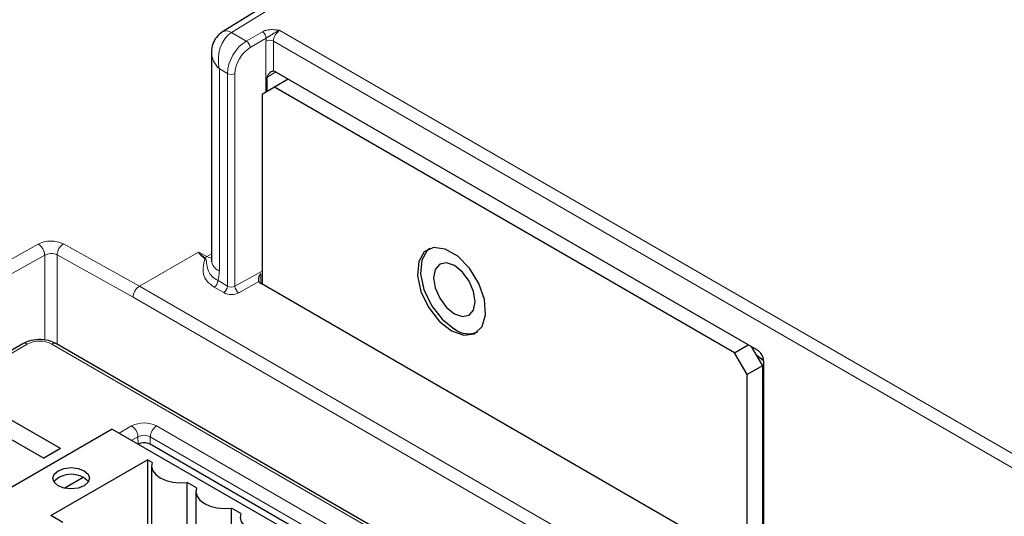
# Paper-space layout 'Blatt2' of a CAD drawing. Header units: millimetres. Extents: x 5 to 418, y 2 to 292.
# Tile 44 of 84: x 94 to 116, y 220 to 231. Entities that reach past the tile are written whole.
import ezdxf

# ---------------------------------------------------------------- set-up
doc = ezdxf.new("R2010")
doc.units = ezdxf.units.MM

psp = doc.layouts.new('Blatt2')

# ---------------------------------------------------------------- linework, layer by layer
at = {"color": 7, "linetype": 'Continuous', "lineweight": 25}
for p, q in [((124.585, 247.131), (98.731, 231.145)), ((98.485, 230.677), (98.485, 226.038)), ((99.726, 230.124), (99.726, 229.809)), ((99.931, 230.244), (110.703, 224.026)), ((99.898, 229.909), (99.616, 229.745)), ((100.205, 230.086), (99.898, 229.909)), ((110.194, 223.965), (99.898, 229.909)), ((99.616, 229.745), (99.616, 225.499)), ((110.36, 219.297), (99.595, 225.511)), ((94.261, 224.166), (87.614, 220.329)), ((127.812, 205.233), (95.014, 224.166)), ((110.194, 223.965), (110.501, 224.142)), ((110.477, 223.475), (110.194, 223.965)), ((110.566, 224.105), (110.816, 223.671)), ((110.844, 223.781), (110.844, 219.572)), ((110.816, 223.671), (110.477, 223.475)), ((110.816, 223.671), (110.816, 219.459)), ((110.477, 219.264), (110.477, 223.475)), ((110.816, 223.425), (110.844, 223.454)), ((95.107, 221.819), (92.986, 223.044)), ((92.612, 222.828), (94.733, 221.603)), ((96.264, 222.258), (93.294, 220.544)), ((96.264, 222.258), (112.103, 213.114)), ((110.844, 222.235), (110.816, 222.219)), ((110.816, 222.055), (110.844, 222.072)), ((110.844, 221.981), (110.816, 221.997)), ((95.107, 221.819), (94.733, 221.603)), ((113.034, 212.726), (97.114, 221.916)), ((94.892, 220.323), (97.056, 221.572)), ((97.16, 221.512), (97.056, 221.572)), ((97.056, 221.572), (97.056, 219.407)), ((97.145, 221.434), (97.145, 219.355)), ((95.615, 221.173), (95.199, 220.933)), ((98.15, 220.941), (97.942, 221.061)), ((97.942, 220.066), (97.942, 221.061)), ((98.135, 220.862), (98.135, 218.784)), ((110.816, 221.017), (110.844, 221.001)), ((99.14, 220.369), (98.932, 220.489)), ((98.932, 219.494), (98.932, 220.489)), ((95.161, 220.168), (94.892, 220.323))]:
    psp.add_line(p, q, dxfattribs=at)
at = {"color": 7, "linetype": 'Continuous', "lineweight": 18}
for p, q in [((124.789, 247.113), (98.936, 231.128)), ((98.936, 231.128), (99.265, 230.938)), ((99.265, 230.938), (99.626, 231.146)), ((99.711, 230.999), (99.35, 230.791)), ((100.016, 231.175), (128.343, 214.822)), ((99.705, 229.797), (99.705, 230.935)), ((128.206, 214.578), (99.873, 230.934)), ((99.873, 230.934), (99.873, 230.264)), ((98.843, 230.211), (98.661, 230.316)), ((98.661, 230.316), (98.661, 225.793)), ((98.843, 225.456), (98.843, 230.211)), ((99.011, 230.21), (99.011, 225.455)), ((99.926, 230.247), (99.726, 230.124)), ((93.165, 225.59), (94.609, 226.396)), ((95.17, 226.399), (96.872, 225.45)), ((94.751, 226.148), (93.307, 225.343)), ((94.751, 224.245), (94.751, 226.148)), ((95.031, 226.152), (95.031, 224.157)), ((96.732, 225.205), (95.031, 226.152)), ((96.872, 225.45), (98.198, 226.216)), ((98.202, 226.217), (98.383, 226.117)), ((98.383, 226.117), (98.485, 226.178)), ((99.011, 225.455), (99.616, 225.792)), ((99.592, 225.732), (99.592, 225.513)), ((98.631, 225.578), (98.843, 225.456)), ((99.545, 225.559), (99.094, 225.307)), ((96.872, 225.45), (127.702, 207.653)), ((98.758, 225.309), (98.547, 225.431)), ((127.559, 207.409), (96.732, 225.205)), ((94.361, 224.157), (87.714, 220.319)), ((127.812, 205.165), (94.914, 224.157)), ((96.422, 222.167), (96.697, 222.326)), ((97.258, 222.326), (113.238, 213.1)), ((96.838, 222.084), (96.702, 222.005)), ((96.841, 221.925), (96.838, 222.084)), ((97.114, 221.916), (97.116, 222.084)), ((113.097, 212.858), (97.116, 222.084))]:
    psp.add_line(p, q, dxfattribs=at)
at = {"color": 7, "linetype": 'Continuous', "lineweight": 25, "flags": 128}
for points in [[(103.858, 224.455), (104.134, 224.355), (104.373, 224.388), (104.542, 224.549), (104.619, 224.816), (104.593, 225.154), (104.468, 225.516), (104.26, 225.854), (103.999, 226.122), (103.718, 226.284), (103.456, 226.318), (103.249, 226.22), (103.124, 226.002), (103.098, 225.694), (103.175, 225.338), (103.344, 224.982), (103.582, 224.673), (103.858, 224.455)], [(103.37, 226.296), (103.316, 226.254), (103.191, 226.037), (103.166, 225.73), (103.242, 225.376), (103.411, 225.021), (103.648, 224.713), (103.923, 224.495)], [(103.923, 224.835), (104.102, 224.773), (104.253, 224.803), (104.354, 224.919), (104.39, 225.105), (104.354, 225.331), (104.253, 225.565), (104.102, 225.769), (103.923, 225.913), (103.745, 225.975), (103.593, 225.946), (103.492, 225.829), (103.457, 225.643), (103.492, 225.417), (103.593, 225.184), (103.745, 224.979), (103.923, 224.835)], [(110.844, 223.782), (110.724, 223.88), (110.684, 223.901)], [(97.16, 221.512), (97.146, 221.418), (97.173, 221.325), (97.238, 221.239), (97.339, 221.164), (97.468, 221.106), (97.618, 221.068), (97.779, 221.053), (97.942, 221.061)], [(95.637, 220.987), (95.503, 220.936), (95.345, 220.917), (95.186, 220.936), (95.052, 220.987), (94.963, 221.065), (94.931, 221.156), (94.963, 221.247), (95.052, 221.325), (95.186, 221.376), (95.345, 221.395), (95.503, 221.376), (95.637, 221.325), (95.727, 221.247), (95.758, 221.156), (95.727, 221.065), (95.637, 220.987)], [(98.15, 220.941), (98.136, 220.847), (98.163, 220.754), (98.228, 220.667), (98.329, 220.593), (98.458, 220.535), (98.608, 220.497), (98.769, 220.481), (98.932, 220.489)], [(99.14, 220.369), (99.126, 220.275), (99.153, 220.182), (99.218, 220.096), (99.319, 220.021), (99.448, 219.963), (99.598, 219.925), (99.759, 219.91), (99.922, 219.918)]]:
    psp.add_lwpolyline(points, dxfattribs=at)
at = {"color": 7, "linetype": 'Continuous', "lineweight": 18}
for centre, radius, start, end in [((98.82, 230.965), 0.2, 54.473, 116.3466), ((99.521, 230.988), 0.19, 3.5222, 56.4778), ((99.16, 230.78), 0.19, 3.5222, 56.4778), ((99.788, 230.77), 0.185, 62.6565, 116.7662), ((98.928, 230.375), 0.185, 242.6565, 296.7662), ((94.44, 226.135), 0.311, 2.4434, 56.9842), ((95.334, 226.144), 0.303, 122.7331, 178.4165), ((98.274, 226.201), 0.13, 292.9002, 298.2282), ((98.684, 225.596), 0.602, 120.068, 125.3974), ((98.772, 226.059), 0.288, 184.1293, 247.1908), ((98.447, 225.586), 0.184, 302.6055, 357.3945), ((98.658, 225.464), 0.184, 302.6055, 357.3945), ((98.928, 225.637), 0.37, 242.6565, 296.7662), ((98.928, 225.62), 0.185, 242.6565, 296.7662), ((99.198, 225.463), 0.187, 182.4792, 236.3611), ((94.303, 224.077), 0.0988, 53.7667, 114.9229), ((94.638, 223.623), 0.601, 62.6097, 117.3903), ((94.972, 224.077), 0.0988, 65.0771, 126.2333), ((96.977, 221.785), 0.609, 62.6097, 117.3903), ((96.531, 222.066), 0.308, 3.2297, 57.3477), ((97.424, 222.066), 0.308, 122.6523, 176.7703), ((96.977, 221.815), 0.302, 62.6097, 117.3903)]:
    psp.add_arc(centre, radius, start, end, dxfattribs=at)
at = {"color": 7, "linetype": 'Continuous', "lineweight": 25}
for centre, radius, start, end in [((99.655, 225.623), 0.127, 210.6956, 241.9686), ((104.236, 224.901), 0.512, 232.3623, 294.0694), ((96.977, 221.65), 0.299, 62.7258, 115.3796), ((95.345, 220.719), 0.527, 42.4599, 137.5401)]:
    psp.add_arc(centre, radius, start, end, dxfattribs=at)
at = {"color": 7, "linetype": 'Continuous', "lineweight": 18}
for centre, major_axis, ratio, start_param, end_param in [((99.085, 230.561), (0.075, 0.62), 0.711534, 0.508747, 2.06209), ((99.935, 231.063), (0.164, 0.275), 0.587369, 2.129687, 2.36515), ((100.018, 231.013), (0.104, 0.171), 0.593269, 0.817532, 2.370875), ((99.273, 230.453), (0.306, 0.516), 0.585386, 0.809949, 2.363293), ((99.356, 230.403), (0.246, 0.412), 0.587369, 0.811807, 2.36515), ((99.085, 230.561), (0.574, -0.244), 0.711486, 3.451775, 4.220945), ((94.887, 226.235), (0.4, 0.006), 0.567125, 0.776972, 2.330315), ((94.89, 226.071), (0.2, 0.006), 0.556803, 0.769129, 2.322472), ((127.372, 209.476), (29.173, -16.739), 0.012594, 3.134276, 3.245579), ((127.372, 209.378), (29.175, -16.837), 0.015112, 3.139988, 3.244167), ((98.378, 226.446), (-0.193, 0.351), 0.561851, 2.385329, 2.760573), ((97.953, 226.201), (-0.5, 0.866), 0.577385, 3.638524, 3.926922), ((96.873, 225.286), (0.099, 0.174), 0.582397, 0.780876, 2.351672)]:
    psp.add_ellipse(centre, major_axis=major_axis, ratio=ratio, start_param=start_param, end_param=end_param, dxfattribs=at)
at = {"color": 7, "linetype": 'Continuous', "lineweight": 25}
for centre, ratio, start_param, end_param in [((99.931, 230.081), 0.577206, 5.498021, 5.920687), ((110.703, 223.862), 0.577557, 3.927224, 5.497716)]:
    psp.add_ellipse(centre, major_axis=(-0.1, 0.173), ratio=ratio, start_param=start_param, end_param=end_param, dxfattribs=at)
for points, knots in [([(98.731, 231.145), (98.681, 231.106), (98.587, 231.033), (98.51, 230.872), (98.479, 230.746), (98.488, 230.676), (98.489, 230.663)], [0, 0, 0, 0, 0.327599, 0.627276, 0.932056, 1, 1, 1, 1]), ([(99.873, 230.264), (99.862, 230.262), (99.838, 230.26), (99.791, 230.23), (99.754, 230.189), (99.73, 230.149), (99.728, 230.131), (99.726, 230.124)], [0, 0, 0, 0, 0.184814, 0.419643, 0.753688, 0.897154, 1, 1, 1, 1]), ([(98.198, 226.216), (98.198, 226.216), (98.2, 226.217), (98.201, 226.217), (98.202, 226.217)], [0, 0, 0, 0, 0.406049, 1, 1, 1, 1]), ([(98.485, 226.038), (98.483, 226.021), (98.481, 225.995), (98.483, 226.001), (98.483, 226.002)], [0, 0, 0, 0, 0.652794, 1, 1, 1, 1]), ([(99.592, 225.732), (99.588, 225.729), (99.572, 225.716), (99.549, 225.674), (99.535, 225.621), (99.537, 225.579), (99.543, 225.564), (99.545, 225.559)], [0, 0, 0, 0, 0.088688, 0.310836, 0.666165, 0.886872, 1, 1, 1, 1]), ([(95.014, 224.166), (94.972, 224.187), (94.868, 224.238), (94.668, 224.267), (94.443, 224.25), (94.32, 224.193), (94.261, 224.166)], [0, 0, 0, 0, 0.186415, 0.463421, 0.742596, 1, 1, 1, 1])]:
    psp.add_open_spline(points, degree=3, knots=knots, dxfattribs=at)
at = {"color": 7, "linetype": 'Continuous', "lineweight": 18}
for points, knots in [([(99.626, 231.146), (99.65, 231.158), (99.698, 231.18), (99.801, 231.196), (99.903, 231.193), (99.977, 231.181), (100.009, 231.176), (100.015, 231.175), (100.016, 231.175)], [0, 0, 0, 0, 0.22002, 0.439403, 0.75362, 0.956412, 0.99524, 1, 1, 1, 1]), ([(100.016, 231.175), (100.015, 231.175), (100.011, 231.174), (100.004, 231.172), (99.99, 231.167), (99.971, 231.16), (99.948, 231.149), (99.926, 231.137), (99.898, 231.121), (99.874, 231.106), (99.849, 231.089), (99.828, 231.076), (99.807, 231.063), (99.79, 231.052), (99.777, 231.044), (99.764, 231.036), (99.752, 231.029), (99.737, 231.019), (99.723, 231.01), (99.714, 231.002), (99.711, 230.999)], [0, 0, 0, 0, 0.005271, 0.035662, 0.0661, 0.136794, 0.208215, 0.280655, 0.353748, 0.478076, 0.519638, 0.60293, 0.686225, 0.728169, 0.770169, 0.81244, 0.85487, 0.890757, 0.963252, 1, 1, 1, 1]), ([(98.547, 225.431), (98.487, 225.473), (98.369, 225.558), (98.28, 225.749), (98.299, 225.906), (98.328, 226.016), (98.334, 226.048), (98.334, 226.065), (98.331, 226.076), (98.326, 226.08), (98.325, 226.081)], [0, 0, 0, 0, 0.2350999, 0.4693593, 0.8410987, 0.9151671, 0.9549557, 0.9781331, 0.9928315, 1, 1, 1, 1]), ([(98.335, 226.087), (98.338, 226.085), (98.345, 226.08), (98.354, 226.068), (98.363, 226.05), (98.371, 226.02), (98.386, 225.928), (98.393, 225.819), (98.478, 225.675), (98.581, 225.61), (98.631, 225.578)], [0, 0, 0, 0, 0.010541, 0.030651, 0.059504, 0.105698, 0.187604, 0.566144, 0.786068, 1, 1, 1, 1])]:
    psp.add_open_spline(points, degree=3, knots=knots, dxfattribs=at)

doc.saveas('drawing.dxf')
